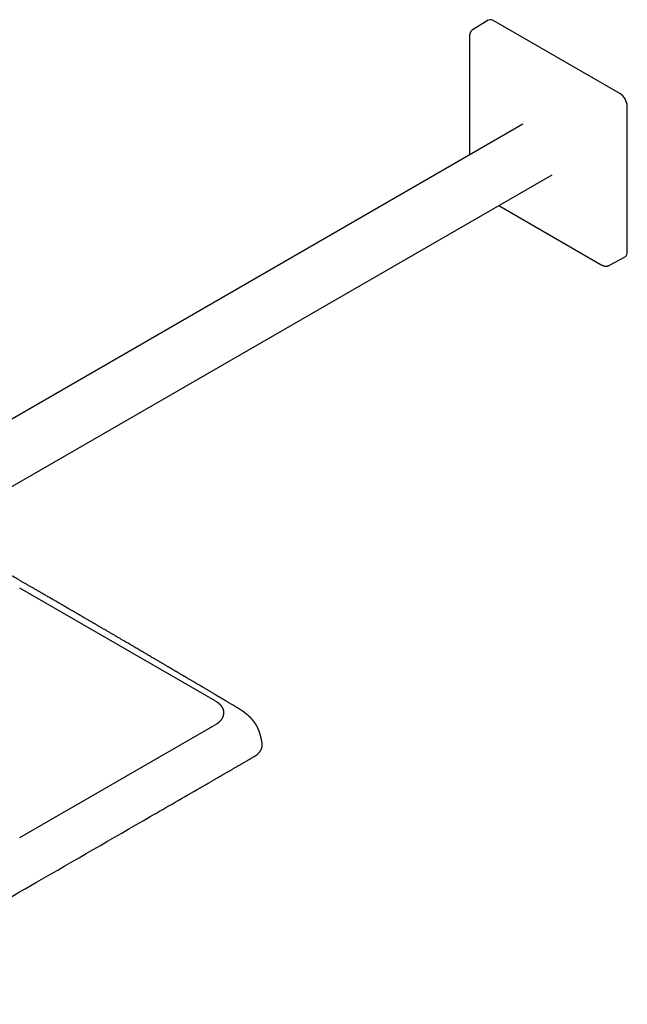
# Model space of a CAD drawing. Header units: millimetres. Extents: x 8 to 1497, y 12 to 709.
# Tile 9 of 10: x 1207 to 1435, y 32 to 402. Entities that reach past the tile are written whole.
import ezdxf

# ---------------------------------------------------------------- set-up
doc = ezdxf.new("R2010")
doc.units = ezdxf.units.MM

msp = doc.modelspace()

# ---------------------------------------------------------------- linework, layer by layer
at = {"color": 7, "linetype": 'Continuous', "lineweight": 30}
for p, q in [((1383.08, 402.06), (1377.36, 398.59)), ((1432.48, 374.53), (1385.11, 401.88)), ((1376.02, 396.04), (1376.02, 351.36)), ((1435.31, 314.92), (1435.31, 369.63)), ((1396.11, 362.96), (1150.2, 221)), ((1161.2, 201.94), (1407.11, 343.91)), ((1387.02, 332.31), (1425.71, 309.97)), ((1428.59, 309.85), (1434.46, 313.07)), ((1280.45, 145.98), (1206.92, 188.43)), ((1290.54, 142.26), (1290.54, 142.26)), ((1206.92, 94.54), (1280.45, 137)), ((1298.04, 130.2), (1298.05, 130.18)), ((1293.93, 124.39), (1295.03, 125.03))]:
    msp.add_line(p, q, dxfattribs=at)
for centre, radius, start, end in [((1383.94, 400.27), 1.98, 54.0206, 115.6197), ((1429.18, 369.36), 6.13, 2.5454, 57.4546), ((1433.34, 314.71), 1.99, 304.3786, 5.9829)]:
    msp.add_arc(centre, radius, start, end, dxfattribs=at)
for points, knots in [([(1377.36, 398.59), (1377.33, 398.57), (1377.27, 398.53), (1377.16, 398.46), (1377.05, 398.38), (1376.95, 398.29), (1376.85, 398.19), (1376.76, 398.09), (1376.67, 397.99), (1376.58, 397.88), (1376.51, 397.76), (1376.43, 397.65), (1376.37, 397.52), (1376.3, 397.4), (1376.25, 397.27), (1376.2, 397.13), (1376.16, 396.99), (1376.12, 396.85), (1376.09, 396.71), (1376.06, 396.56), (1376.04, 396.41), (1376.03, 396.26), (1376.02, 396.13), (1376.02, 396.06), (1376.02, 396.04)], [0, 0, 0, 0, 0.0322222, 0.0776986, 0.1231084, 0.1684894, 0.2138803, 0.2593213, 0.3048543, 0.3505232, 0.3963743, 0.4424558, 0.4888185, 0.5355152, 0.5825997, 0.6301262, 0.6781476, 0.726713, 0.7758648, 0.8256347, 0.8760398, 0.9270781, 0.9787249, 1, 1, 1, 1]), ([(1425.71, 309.97), (1425.74, 309.96), (1425.82, 309.91), (1425.95, 309.85), (1426.1, 309.78), (1426.25, 309.72), (1426.4, 309.67), (1426.55, 309.62), (1426.7, 309.59), (1426.85, 309.56), (1427, 309.54), (1427.15, 309.53), (1427.3, 309.53), (1427.45, 309.53), (1427.59, 309.54), (1427.73, 309.56), (1427.87, 309.59), (1428.01, 309.62), (1428.15, 309.66), (1428.28, 309.71), (1428.41, 309.76), (1428.51, 309.81), (1428.57, 309.84), (1428.59, 309.85)], [0, 0, 0, 0, 0.035498, 0.089837, 0.143975, 0.197575, 0.250561, 0.302887, 0.354535, 0.405509, 0.455832, 0.505536, 0.554662, 0.603254, 0.651358, 0.69902, 0.746282, 0.793187, 0.839777, 0.886091, 0.932166, 0.978041, 1, 1, 1, 1]), ([(1211.85, 188.47), (1211.52, 188.66), (1210.87, 189.04), (1209.9, 189.6), (1208.94, 190.15), (1208.01, 190.69), (1207.09, 191.22), (1206.19, 191.73), (1205.31, 192.24), (1204.43, 192.75), (1203.56, 193.25), (1202.69, 193.74), (1201.85, 194.23), (1201.03, 194.7), (1200.22, 195.17), (1199.44, 195.62), (1198.68, 196.05), (1197.93, 196.48), (1197.21, 196.9), (1196.51, 197.3), (1195.82, 197.69), (1195.17, 198.06), (1194.56, 198.42), (1193.97, 198.76), (1193.4, 199.08), (1192.85, 199.4), (1192.31, 199.71), (1191.78, 200.01), (1191.27, 200.3), (1190.77, 200.59), (1190.3, 200.86), (1189.84, 201.12), (1189.41, 201.37), (1189, 201.6), (1188.62, 201.82), (1188.27, 202.02), (1187.94, 202.21), (1187.62, 202.39), (1187.32, 202.56), (1187.03, 202.73), (1186.74, 202.89), (1186.45, 203.06), (1186.19, 203.21), (1185.95, 203.34), (1185.73, 203.47), (1185.55, 203.57), (1185.39, 203.66), (1185.27, 203.73), (1185.16, 203.8), (1185.06, 203.85), (1184.97, 203.91), (1184.89, 203.95), (1184.81, 204), (1184.71, 204.05), (1184.59, 204.12), (1184.46, 204.2), (1184.3, 204.29), (1184.12, 204.39), (1183.9, 204.51), (1183.67, 204.65), (1183.42, 204.79), (1183.15, 204.95), (1182.85, 205.11), (1182.54, 205.29), (1182.21, 205.48), (1181.85, 205.68), (1181.48, 205.9), (1181.09, 206.12), (1180.68, 206.35), (1180.26, 206.59), (1179.84, 206.83), (1179.4, 207.08), (1178.94, 207.34), (1178.13, 207.81), (1176.97, 208.47), (1175.71, 209.18), (1174.96, 209.61), (1174.72, 209.75)], [0, 0, 0, 0, 0.026799, 0.053097, 0.078897, 0.104196, 0.128996, 0.153297, 0.177098, 0.200399, 0.224273, 0.2476, 0.270378, 0.292608, 0.31429, 0.335423, 0.356009, 0.376046, 0.395535, 0.414476, 0.432869, 0.450714, 0.467038, 0.482874, 0.498223, 0.513086, 0.527461, 0.5418, 0.55562, 0.56892, 0.5817, 0.593961, 0.605702, 0.616924, 0.626755, 0.636149, 0.645107, 0.653628, 0.661713, 0.669362, 0.677524, 0.685123, 0.692159, 0.698631, 0.70454, 0.709885, 0.713565, 0.716921, 0.719952, 0.72266, 0.725043, 0.727102, 0.728936, 0.731732, 0.734908, 0.738463, 0.742399, 0.747579, 0.753298, 0.759554, 0.766349, 0.773682, 0.781553, 0.789962, 0.79891, 0.808395, 0.818417, 0.828978, 0.840076, 0.851033, 0.862467, 0.87438, 0.886633, 0.898855, 0.939815, 0.980191, 1, 1, 1, 1]), ([(1288.7, 143.44), (1288.52, 143.55), (1288.16, 143.76), (1287.64, 144.07), (1287.14, 144.36), (1286.67, 144.65), (1286.21, 144.92), (1285.78, 145.17), (1285.37, 145.42), (1284.98, 145.65), (1284.61, 145.87), (1284.25, 146.08), (1283.92, 146.28), (1283.6, 146.47), (1283.31, 146.64), (1283.03, 146.8), (1282.78, 146.95), (1282.55, 147.09), (1282.36, 147.2), (1282.19, 147.3), (1282.03, 147.4), (1281.89, 147.48), (1281.77, 147.55), (1281.65, 147.62), (1281.5, 147.71), (1281.31, 147.83), (1281.07, 147.97), (1280.79, 148.13), (1280.47, 148.32), (1280.1, 148.54), (1279.72, 148.77), (1279.32, 149), (1278.93, 149.24), (1278.53, 149.47), (1278.11, 149.72), (1277.69, 149.97), (1277.26, 150.22), (1276.82, 150.48), (1276.37, 150.75), (1275.83, 151.07), (1275.19, 151.45), (1274.44, 151.89), (1273.68, 152.34), (1272.9, 152.8), (1272.08, 153.29), (1271.22, 153.79), (1270.52, 154.21), (1270.03, 154.5), (1269.74, 154.66), (1269.47, 154.83), (1269.2, 154.98), (1268.92, 155.15), (1268.63, 155.32), (1268.33, 155.5), (1268.04, 155.67), (1267.78, 155.82), (1267.53, 155.97), (1267.31, 156.1), (1267.12, 156.21), (1266.94, 156.32), (1266.79, 156.41), (1266.65, 156.49), (1266.53, 156.56), (1266.44, 156.61), (1266.36, 156.66), (1266.29, 156.7), (1266.22, 156.74), (1266.14, 156.79), (1266.03, 156.86), (1265.87, 156.95), (1265.65, 157.08), (1265.39, 157.23), (1265.11, 157.4), (1264.81, 157.58), (1264.52, 157.74), (1264.27, 157.89), (1264.04, 158.03), (1263.81, 158.17), (1263.56, 158.31), (1263.29, 158.47), (1262.98, 158.65), (1262.63, 158.86), (1262.27, 159.07), (1261.89, 159.3), (1261.48, 159.53), (1261.06, 159.78), (1260.63, 160.04), (1260.17, 160.31), (1259.69, 160.59), (1259.18, 160.89), (1258.65, 161.2), (1258.11, 161.52), (1257.53, 161.86), (1256.94, 162.2), (1256.33, 162.56), (1255.7, 162.93), (1255.05, 163.32), (1254.37, 163.71), (1253.68, 164.12), (1252.96, 164.54), (1252.23, 164.97), (1251.47, 165.42), (1250.71, 165.86), (1249.96, 166.3), (1249.21, 166.74), (1248.44, 167.19), (1247.66, 167.65), (1246.86, 168.12), (1246.01, 168.61), (1245.12, 169.13), (1244.19, 169.68), (1243.24, 170.24), (1242.26, 170.81), (1241.27, 171.38), (1240.27, 171.97), (1239.25, 172.57), (1238.21, 173.17), (1237.14, 173.79), (1236.05, 174.43), (1234.93, 175.09), (1233.78, 175.75), (1232.62, 176.43), (1231.43, 177.12), (1230.22, 177.82), (1229, 178.54), (1227.75, 179.26), (1226.48, 180), (1225.18, 180.75), (1223.87, 181.51), (1222.54, 182.29), (1221.18, 183.07), (1219.84, 183.85), (1218.52, 184.61), (1217.22, 185.36), (1215.91, 186.13), (1214.57, 186.9), (1213.22, 187.68), (1212.31, 188.2), (1211.85, 188.47)], [0, 0, 0, 0, 0.0070929, 0.013915, 0.0204662, 0.0267463, 0.0327553, 0.0383931, 0.0437692, 0.0488836, 0.0537362, 0.058418, 0.0628271, 0.0669635, 0.0708271, 0.0744178, 0.0777358, 0.0807808, 0.0832244, 0.0854585, 0.087483, 0.0892979, 0.0909033, 0.0924028, 0.0939451, 0.0968865, 0.0999755, 0.1032121, 0.1077779, 0.1126084, 0.1177037, 0.1230638, 0.1280735, 0.1332943, 0.1387264, 0.1443158, 0.149982, 0.1557243, 0.1615427, 0.1674372, 0.1770268, 0.1868113, 0.1967907, 0.2069652, 0.2173348, 0.2289667, 0.2408347, 0.2446134, 0.2483525, 0.251949, 0.2554013, 0.2587094, 0.2629461, 0.2669201, 0.2706311, 0.2740793, 0.2772646, 0.280187, 0.2827015, 0.2849822, 0.2870291, 0.2888423, 0.2904215, 0.291559, 0.292534, 0.2934242, 0.2943528, 0.2953216, 0.2963305, 0.2988672, 0.3016269, 0.3050335, 0.308728, 0.3127104, 0.3169807, 0.3198123, 0.3227577, 0.3258169, 0.3289985, 0.3323618, 0.3365718, 0.3410499, 0.3457962, 0.3508106, 0.3560932, 0.3615425, 0.3672505, 0.3732174, 0.379443, 0.3860625, 0.3929516, 0.4001102, 0.4075385, 0.4152364, 0.423204, 0.4314413, 0.4399484, 0.4487253, 0.457772, 0.4670886, 0.4766751, 0.4865315, 0.496658, 0.5061777, 0.5159244, 0.5258981, 0.5360987, 0.5465263, 0.5571809, 0.5690369, 0.5811619, 0.593556, 0.6062192, 0.6191516, 0.632115, 0.645338, 0.6588207, 0.6725632, 0.6868537, 0.7014147, 0.7162461, 0.731348, 0.7467203, 0.762363, 0.7782762, 0.7944597, 0.8109137, 0.8276381, 0.8446329, 0.861898, 0.8794334, 0.8972392, 0.9137985, 0.9305849, 0.9475982, 0.9648386, 0.9823059, 1, 1, 1, 1]), ([(1280.45, 145.98), (1280.57, 145.91), (1280.79, 145.78), (1281.11, 145.57), (1281.3, 145.43), (1281.4, 145.35)], [0, 0, 0, 0, 0.333322, 0.666678, 1, 1, 1, 1]), ([(1281.4, 137.62), (1281.44, 137.65), (1281.53, 137.72), (1281.67, 137.83), (1281.81, 137.95), (1281.96, 138.08), (1282.12, 138.23), (1282.27, 138.38), (1282.43, 138.55), (1282.59, 138.73), (1282.74, 138.92), (1282.89, 139.13), (1283, 139.29), (1283.07, 139.41), (1283.11, 139.48), (1283.15, 139.54), (1283.18, 139.61), (1283.22, 139.68), (1283.25, 139.74), (1283.28, 139.81), (1283.33, 139.9), (1283.38, 140.03), (1283.44, 140.18), (1283.5, 140.35), (1283.55, 140.52), (1283.59, 140.7), (1283.62, 140.87), (1283.65, 141.03), (1283.66, 141.18), (1283.67, 141.33), (1283.68, 141.52), (1283.67, 141.75), (1283.64, 142), (1283.6, 142.24), (1283.54, 142.48), (1283.47, 142.73), (1283.37, 142.98), (1283.25, 143.24), (1283.13, 143.46), (1283.02, 143.65), (1282.93, 143.78), (1282.85, 143.91), (1282.77, 144.01), (1282.68, 144.12), (1282.59, 144.24), (1282.49, 144.36), (1282.36, 144.5), (1282.21, 144.65), (1282.04, 144.82), (1281.85, 145), (1281.64, 145.17), (1281.48, 145.29), (1281.4, 145.35)], [0, 0, 0, 0, 0.014303, 0.03021, 0.047724, 0.066848, 0.087584, 0.109933, 0.132482, 0.156463, 0.181872, 0.208706, 0.236958, 0.245273, 0.253702, 0.262246, 0.270904, 0.279677, 0.287358, 0.292412, 0.306904, 0.322265, 0.341684, 0.362334, 0.384214, 0.404788, 0.426343, 0.445054, 0.463371, 0.481686, 0.500001, 0.531219, 0.562441, 0.591168, 0.619874, 0.649723, 0.680718, 0.712862, 0.746155, 0.765303, 0.784811, 0.798211, 0.812107, 0.826783, 0.842237, 0.858468, 0.875476, 0.897953, 0.921649, 0.946558, 0.972676, 1, 1, 1, 1]), ([(1290.54, 142.26), (1290.51, 142.28), (1290.45, 142.32), (1290.37, 142.38), (1290.31, 142.42), (1290.26, 142.45), (1290.16, 142.52), (1289.97, 142.65), (1289.74, 142.8), (1289.53, 142.93), (1289.38, 143.03), (1289.26, 143.1), (1289.17, 143.16), (1289.12, 143.19), (1289.07, 143.22), (1289.02, 143.25), (1288.97, 143.28), (1288.9, 143.32), (1288.8, 143.38), (1288.73, 143.42), (1288.7, 143.44)], [0, 0, 0, 0, 0.054057, 0.096246, 0.127645, 0.156315, 0.183853, 0.288002, 0.476385, 0.555556, 0.634961, 0.72264, 0.749634, 0.776697, 0.802398, 0.82642, 0.852509, 0.889892, 0.939035, 1, 1, 1, 1]), ([(1298.05, 130.18), (1298.05, 130.2), (1298.04, 130.25), (1298.02, 130.33), (1298, 130.42), (1297.99, 130.49), (1297.98, 130.54), (1297.97, 130.58), (1297.97, 130.61), (1297.96, 130.65), (1297.95, 130.69), (1297.94, 130.77), (1297.92, 130.88), (1297.89, 131.01), (1297.87, 131.12), (1297.85, 131.23), (1297.83, 131.32), (1297.81, 131.39), (1297.8, 131.45), (1297.79, 131.51), (1297.77, 131.59), (1297.75, 131.68), (1297.73, 131.77), (1297.71, 131.88), (1297.68, 131.99), (1297.65, 132.11), (1297.63, 132.22), (1297.6, 132.33), (1297.58, 132.41), (1297.56, 132.49), (1297.55, 132.56), (1297.53, 132.65), (1297.5, 132.73), (1297.49, 132.8), (1297.47, 132.86), (1297.45, 132.94), (1297.43, 133.01), (1297.41, 133.1), (1297.38, 133.19), (1297.35, 133.28), (1297.32, 133.39), (1297.29, 133.5), (1297.26, 133.6), (1297.23, 133.7), (1297.2, 133.79), (1297.18, 133.88), (1297.15, 133.96), (1297.13, 134.04), (1297.1, 134.11), (1297.08, 134.18), (1297.06, 134.24), (1297.04, 134.3), (1297.01, 134.38), (1296.99, 134.45), (1296.96, 134.5), (1296.94, 134.57), (1296.91, 134.65), (1296.87, 134.75), (1296.84, 134.85), (1296.8, 134.94), (1296.77, 135.03), (1296.73, 135.12), (1296.7, 135.2), (1296.66, 135.28), (1296.63, 135.34), (1296.6, 135.41), (1296.57, 135.48), (1296.55, 135.55), (1296.52, 135.6), (1296.5, 135.64), (1296.48, 135.69), (1296.46, 135.74), (1296.43, 135.8), (1296.4, 135.87), (1296.37, 135.93), (1296.34, 135.99), (1296.3, 136.06), (1296.27, 136.13), (1296.23, 136.2), (1296.2, 136.25), (1296.18, 136.3), (1296.14, 136.36), (1296.11, 136.43), (1296.07, 136.5), (1296.04, 136.55), (1296.02, 136.6), (1295.99, 136.65), (1295.96, 136.7), (1295.92, 136.77), (1295.89, 136.82), (1295.86, 136.87), (1295.83, 136.92), (1295.79, 136.98), (1295.75, 137.05), (1295.7, 137.13), (1295.66, 137.2), (1295.62, 137.26), (1295.58, 137.32), (1295.53, 137.4), (1295.48, 137.47), (1295.43, 137.55), (1295.37, 137.63), (1295.31, 137.72), (1295.25, 137.8), (1295.2, 137.87), (1295.15, 137.94), (1295.09, 138.02), (1295.02, 138.12), (1294.95, 138.21), (1294.89, 138.28), (1294.83, 138.36), (1294.76, 138.44), (1294.7, 138.52), (1294.65, 138.58), (1294.6, 138.64), (1294.56, 138.69), (1294.51, 138.75), (1294.46, 138.8), (1294.42, 138.85), (1294.39, 138.89), (1294.35, 138.94), (1294.29, 139), (1294.23, 139.07), (1294.16, 139.15), (1294.1, 139.22), (1294.03, 139.28), (1293.98, 139.34), (1293.93, 139.39), (1293.89, 139.43), (1293.85, 139.48), (1293.79, 139.54), (1293.74, 139.59), (1293.7, 139.64), (1293.66, 139.68), (1293.62, 139.72), (1293.57, 139.76), (1293.52, 139.81), (1293.47, 139.86), (1293.43, 139.9), (1293.4, 139.93), (1293.37, 139.96), (1293.33, 140), (1293.28, 140.05), (1293.22, 140.11), (1293.14, 140.18), (1293.08, 140.23), (1293.04, 140.28), (1293, 140.31), (1292.96, 140.35), (1292.91, 140.39), (1292.85, 140.45), (1292.8, 140.5), (1292.75, 140.54), (1292.7, 140.58), (1292.65, 140.63), (1292.58, 140.68), (1292.52, 140.74), (1292.46, 140.79), (1292.4, 140.84), (1292.35, 140.88), (1292.3, 140.93), (1292.24, 140.98), (1292.18, 141.03), (1292.12, 141.07), (1292.07, 141.12), (1292, 141.17), (1291.93, 141.23), (1291.87, 141.28), (1291.82, 141.32), (1291.77, 141.35), (1291.73, 141.39), (1291.67, 141.43), (1291.61, 141.48), (1291.55, 141.53), (1291.5, 141.56), (1291.46, 141.6), (1291.42, 141.63), (1291.37, 141.67), (1291.3, 141.72), (1291.23, 141.77), (1291.16, 141.82), (1291.11, 141.86), (1291.06, 141.9), (1290.99, 141.94), (1290.93, 141.99), (1290.86, 142.04), (1290.82, 142.07), (1290.78, 142.09), (1290.74, 142.12), (1290.69, 142.16), (1290.62, 142.21), (1290.57, 142.24), (1290.54, 142.26)], [0, 0, 0, 0, 0.0034595, 0.0116604, 0.0184798, 0.023951, 0.0281008, 0.0308213, 0.0328931, 0.0355823, 0.0389447, 0.0429717, 0.0533824, 0.0631732, 0.0721572, 0.0803584, 0.0867881, 0.0922097, 0.0966444, 0.1008513, 0.1064312, 0.1132372, 0.120523, 0.1281947, 0.137207, 0.1460272, 0.1545897, 0.1621988, 0.1688077, 0.173336, 0.1789506, 0.185338, 0.1912715, 0.1966278, 0.2014195, 0.205658, 0.2123274, 0.218541, 0.2243516, 0.2311621, 0.2395236, 0.247251, 0.2543527, 0.2612548, 0.2685306, 0.2744457, 0.2795672, 0.2857308, 0.2919086, 0.2957188, 0.2996519, 0.3044727, 0.3101848, 0.3156167, 0.3194546, 0.3224209, 0.3291718, 0.3375136, 0.3442846, 0.3500363, 0.3560799, 0.3630998, 0.3695821, 0.3745, 0.3789332, 0.3845075, 0.389753, 0.3941878, 0.3978773, 0.40108, 0.4039169, 0.4073026, 0.4119429, 0.4179656, 0.4223926, 0.4263208, 0.4314745, 0.4370219, 0.4423052, 0.4461679, 0.4494825, 0.4538836, 0.4596296, 0.4646807, 0.4684759, 0.4720178, 0.4753668, 0.4796802, 0.4850448, 0.4897296, 0.4931676, 0.4962605, 0.501052, 0.5069397, 0.5135832, 0.518581, 0.5229818, 0.5282954, 0.5344318, 0.5405909, 0.5462945, 0.5527656, 0.5603844, 0.5675126, 0.5724824, 0.5779877, 0.5848316, 0.593392, 0.601235, 0.6075035, 0.6130472, 0.6209217, 0.6280592, 0.6337317, 0.6370499, 0.6416356, 0.6474897, 0.6524285, 0.6560443, 0.6595568, 0.6633361, 0.6680973, 0.676498, 0.6821413, 0.6882695, 0.6955713, 0.7005488, 0.7047372, 0.7081707, 0.7125391, 0.7181212, 0.7232539, 0.727239, 0.7308123, 0.7341704, 0.7385338, 0.7442318, 0.7486988, 0.7521295, 0.7548462, 0.7578412, 0.7611843, 0.7649568, 0.7718783, 0.7789201, 0.7847467, 0.7885118, 0.7918665, 0.7949521, 0.7991741, 0.8048529, 0.8101734, 0.8141967, 0.8183696, 0.8227426, 0.8283398, 0.8350067, 0.8402347, 0.8441766, 0.8485097, 0.853534, 0.8589243, 0.8643067, 0.8686834, 0.8730318, 0.878772, 0.8852032, 0.8909174, 0.8948541, 0.8982821, 0.9018263, 0.9065514, 0.9123017, 0.9172805, 0.9212707, 0.9248382, 0.9281457, 0.9320963, 0.9374637, 0.9444416, 0.9496942, 0.9537833, 0.9577975, 0.96272, 0.9695962, 0.9741794, 0.9777501, 0.9803185, 0.983275, 0.9875357, 0.9931076, 1, 1, 1, 1]), ([(1281.4, 137.62), (1281.3, 137.55), (1281.11, 137.4), (1280.79, 137.19), (1280.57, 137.06), (1280.45, 137)], [0, 0, 0, 0, 0.333322, 0.666678, 1, 1, 1, 1]), ([(1295.03, 125.03), (1295.09, 125.07), (1295.2, 125.13), (1295.36, 125.23), (1295.49, 125.32), (1295.6, 125.39), (1295.7, 125.46), (1295.77, 125.51), (1295.83, 125.56), (1295.87, 125.59), (1295.91, 125.61), (1295.94, 125.64), (1295.98, 125.67), (1296.02, 125.7), (1296.09, 125.76), (1296.19, 125.84), (1296.3, 125.93), (1296.4, 126.02), (1296.49, 126.1), (1296.57, 126.18), (1296.64, 126.25), (1296.7, 126.31), (1296.76, 126.38), (1296.83, 126.45), (1296.9, 126.52), (1296.99, 126.62), (1297.09, 126.75), (1297.2, 126.89), (1297.3, 127.04), (1297.4, 127.18), (1297.48, 127.31), (1297.54, 127.42), (1297.59, 127.51), (1297.63, 127.58), (1297.67, 127.66), (1297.72, 127.76), (1297.77, 127.86), (1297.81, 127.97), (1297.86, 128.09), (1297.9, 128.21), (1297.93, 128.31), (1297.96, 128.39), (1297.98, 128.47), (1298, 128.54), (1298.01, 128.61), (1298.03, 128.68), (1298.05, 128.77), (1298.07, 128.89), (1298.08, 129.02), (1298.1, 129.17), (1298.11, 129.32), (1298.11, 129.46), (1298.11, 129.59), (1298.11, 129.71), (1298.1, 129.81), (1298.09, 129.91), (1298.08, 130), (1298.06, 130.1), (1298.05, 130.17), (1298.04, 130.2)], [0, 0, 0, 0, 0.0274424, 0.052076, 0.0738899, 0.092876, 0.1090284, 0.1223429, 0.132817, 0.1399214, 0.1449815, 0.1506085, 0.1573423, 0.1651837, 0.1741335, 0.1963018, 0.2178578, 0.2378054, 0.2561411, 0.2726706, 0.2872455, 0.2994602, 0.3125797, 0.3271716, 0.3432183, 0.3605467, 0.3886353, 0.4179448, 0.4463961, 0.4733007, 0.4982128, 0.5200147, 0.5333098, 0.5473394, 0.5621082, 0.5784858, 0.5971413, 0.6180705, 0.6398206, 0.6611342, 0.6781262, 0.6925552, 0.7047785, 0.7168679, 0.7291551, 0.7416374, 0.7542081, 0.7766683, 0.7991103, 0.8234227, 0.8503796, 0.8773353, 0.8965948, 0.9163587, 0.937041, 0.950875, 0.9671781, 0.985959, 1, 1, 1, 1]), ([(1133.62, 31.85), (1133.83, 31.97), (1134.26, 32.22), (1134.88, 32.58), (1135.49, 32.93), (1136.08, 33.26), (1136.64, 33.59), (1137.19, 33.9), (1137.71, 34.21), (1138.23, 34.5), (1138.73, 34.79), (1139.22, 35.08), (1139.69, 35.34), (1140.13, 35.6), (1140.55, 35.85), (1140.94, 36.07), (1141.29, 36.27), (1141.6, 36.45), (1141.89, 36.62), (1142.17, 36.78), (1142.44, 36.93), (1142.69, 37.08), (1143.09, 37.3), (1143.63, 37.62), (1144.48, 38.11), (1145.48, 38.68), (1146.64, 39.35), (1147.82, 40.03), (1149, 40.71), (1153.3, 43.19), (1163.49, 49.07), (1184.5, 61.18), (1216.24, 79.5), (1247.98, 97.83), (1268.72, 109.82), (1275.43, 113.7), (1276.09, 114.08), (1276.76, 114.46), (1277.42, 114.84), (1278.07, 115.22), (1278.72, 115.6), (1279.36, 115.97), (1279.99, 116.33), (1280.61, 116.69), (1281.08, 116.96), (1281.42, 117.16), (1281.62, 117.27), (1281.81, 117.39), (1282.01, 117.5), (1282.21, 117.61), (1282.4, 117.73), (1282.63, 117.86), (1282.9, 118.01), (1283.2, 118.19), (1283.53, 118.38), (1283.87, 118.58), (1284.24, 118.79), (1284.63, 119.02), (1285.03, 119.24), (1285.43, 119.48), (1285.84, 119.72), (1286.27, 119.96), (1286.72, 120.22), (1287.18, 120.49), (1287.66, 120.77), (1288.16, 121.06), (1288.68, 121.36), (1289.21, 121.67), (1289.77, 121.99), (1290.34, 122.32), (1290.91, 122.65), (1291.49, 122.99), (1292.08, 123.32), (1292.68, 123.67), (1293.3, 124.03), (1293.72, 124.27), (1293.93, 124.39)], [0, 0, 0, 0, 0.004021, 0.007919, 0.011695, 0.015347, 0.018876, 0.022282, 0.025565, 0.028726, 0.031905, 0.034948, 0.037857, 0.040631, 0.04327, 0.045774, 0.047813, 0.049752, 0.051593, 0.053334, 0.054976, 0.056537, 0.058096, 0.062408, 0.066758, 0.073903, 0.08115, 0.088493, 0.095858, 0.103223, 0.168981, 0.286406, 0.496094, 0.762969, 0.880394, 0.884527, 0.88866, 0.892794, 0.896927, 0.901043, 0.905079, 0.909028, 0.912992, 0.916866, 0.920649, 0.921902, 0.923145, 0.924377, 0.9256, 0.926812, 0.928033, 0.929331, 0.931099, 0.932998, 0.935028, 0.93719, 0.939483, 0.941906, 0.944461, 0.946918, 0.949486, 0.952163, 0.954951, 0.957849, 0.960857, 0.963975, 0.967204, 0.970542, 0.973991, 0.97755, 0.981219, 0.984779, 0.988437, 0.992194, 0.996048, 1, 1, 1, 1])]:
    msp.add_open_spline(points, degree=3, knots=knots, dxfattribs=at)

doc.saveas('drawing.dxf')
